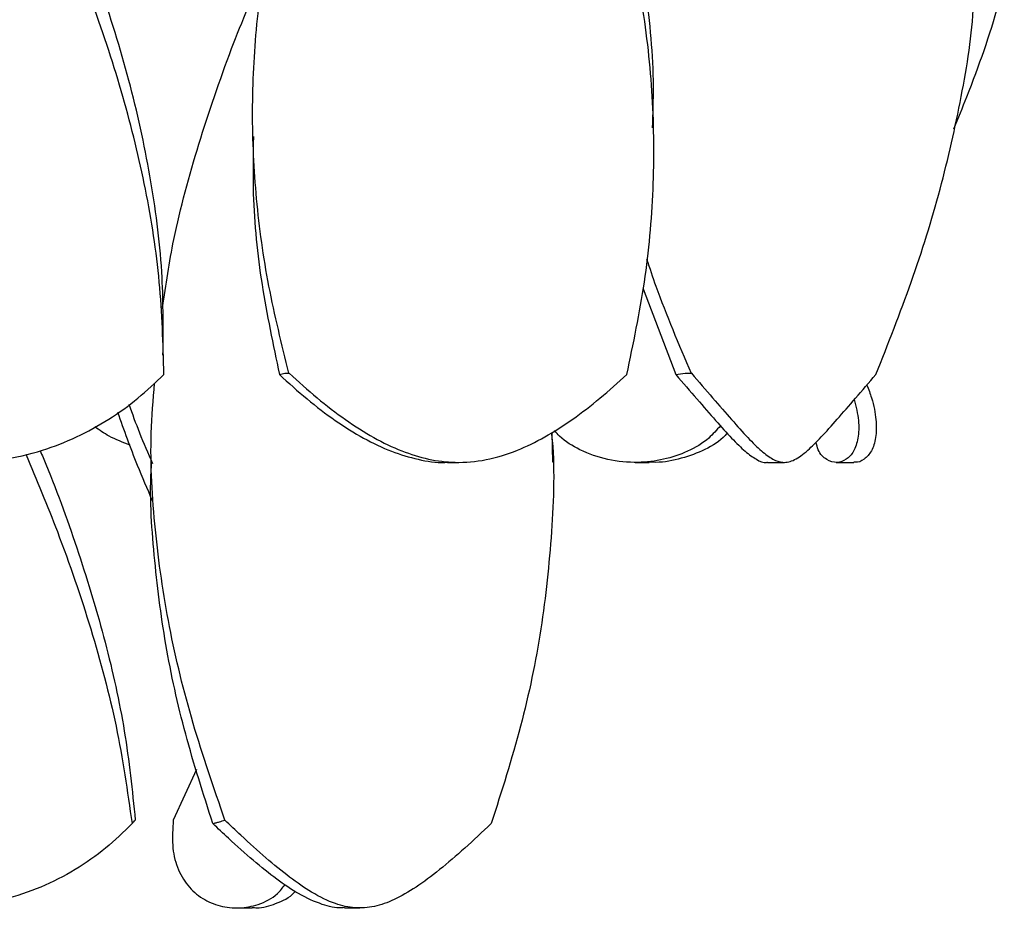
# Model space of a CAD drawing. Header units: millimetres. Extents: x 1128 to 3106, y 573 to 3385.
# Tile 20 of 44: x 1393 to 1503, y 2278 to 2378. Entities that reach past the tile are written whole.
import ezdxf

# ---------------------------------------------------------------- set-up
doc = ezdxf.new("R2010")
doc.units = ezdxf.units.MM

msp = doc.modelspace()

# ---------------------------------------------------------------- linework, layer by layer
at = {"color": 7, "linetype": 'Continuous', "lineweight": 25}
for p, q in [((1418.8, 2365.22), (1418.8, 2365.22)), ((1463.8, 2365.22), (1463.8, 2365.22)), ((1462.61, 2347.63), (1466.28, 2338)), ((1408.85, 2339.99), (1408.85, 2339.99)), ((1421.82, 2338), (1422.44, 2338.15)), ((1422.44, 2338.15), (1422.85, 2338.15)), ((1422.85, 2338.15), (1422.93, 2338.15)), ((1466.28, 2338), (1467.31, 2338.15)), ((1467.31, 2338.15), (1467.99, 2338.15)), ((1467.99, 2338.15), (1468.04, 2338.15)), ((1452.37, 2331.51), (1452.45, 2328.19)), ((1407.47, 2328.15), (1407.47, 2328.15)), ((1440.66, 2328.15), (1441.94, 2328.15)), ((1452.47, 2328.15), (1452.47, 2328.15)), ((1461.73, 2328.15), (1463.28, 2328.15)), ((1476.57, 2328.15), (1478.45, 2328.15)), ((1484.28, 2328.15), (1486.26, 2328.15)), ((1412.51, 2293.69), (1409.92, 2288)), ((1417.02, 2278.15), (1418.76, 2278.15)), ((1429.1, 2278.15), (1430.83, 2278.15))]:
    msp.add_line(p, q, dxfattribs=at)
for points, knots in [([(1463.67, 2365.71), (1463.72, 2367.26), (1463.91, 2372.38), (1463.03, 2381.08), (1461.1, 2391.82), (1458.16, 2402.35), (1454.5, 2412.67), (1450.38, 2422.69), (1447.35, 2429.33), (1445.85, 2432.61)], [0, 0, 0, 0, 0.069353, 0.229781, 0.390214, 0.550691, 0.701966, 0.853234, 1, 1, 1, 1]), ([(1460.78, 2338), (1461.51, 2341.46), (1462.97, 2348.39), (1463.89, 2358.79), (1463.82, 2369.19), (1462.66, 2379.59), (1460.49, 2389.98), (1457.48, 2400.18), (1453.81, 2410.19), (1449.69, 2419.99), (1446.63, 2426.74), (1444.99, 2430.23), (1444.88, 2430.45)], [0, 0, 0, 0, 0.1124443, 0.2249264, 0.3373826, 0.4498273, 0.5623101, 0.6747652, 0.7807901, 0.88685, 0.9928667, 1, 1, 1, 1]), ([(1434.41, 2427.45), (1433.05, 2424.38), (1430.15, 2417.86), (1426.3, 2407.87), (1422.97, 2397.48), (1420.56, 2387.3), (1419.11, 2377.31), (1418.61, 2367.52), (1419.08, 2357.73), (1420.43, 2347.94), (1422.04, 2341.41), (1422.85, 2338.15)], [0, 0, 0, 0, 0.103024, 0.219279, 0.335574, 0.451843, 0.561461, 0.671117, 0.780727, 0.890385, 1, 1, 1, 1]), ([(1408.76, 2340.19), (1408.78, 2343.09), (1408.84, 2349.56), (1407.57, 2359.62), (1405.27, 2370.35), (1401.98, 2381.08), (1397.92, 2391.82), (1393.36, 2402.35), (1390, 2409.59), (1388.27, 2413.25), (1388.14, 2413.54)], [0, 0, 0, 0, 0.118443, 0.264792, 0.411153, 0.557477, 0.703805, 0.850173, 0.988148, 1, 1, 1, 1]), ([(1408.87, 2338), (1408.77, 2341.46), (1408.57, 2348.39), (1406.94, 2358.79), (1404.41, 2369.19), (1401, 2379.59), (1396.91, 2389.98), (1392.41, 2400.18), (1389.07, 2407.32), (1387.34, 2410.99), (1387.15, 2411.39)], [0, 0, 0, 0, 0.141648, 0.283344, 0.425007, 0.566655, 0.708352, 0.850013, 0.983575, 1, 1, 1, 1]), ([(1408.7, 2345.53), (1409.08, 2348.07), (1410, 2354.18), (1412.68, 2363.87), (1416.14, 2374.07), (1418.91, 2380.71), (1420.2, 2383.77)], [0, 0, 0, 0, 0.199299, 0.4795, 0.759636, 1, 1, 1, 1]), ([(1497.46, 2365.57), (1497.95, 2366.77), (1499.86, 2371.45), (1501.81, 2376.95), (1502.91, 2381.25), (1503.12, 2382.08)], [0, 0, 0, 0, 0.219355, 0.849026, 1, 1, 1, 1]), ([(1488.72, 2338), (1490.09, 2341.46), (1492.82, 2348.39), (1496.07, 2358.79), (1498.38, 2369.19), (1499.57, 2376.35), (1499.68, 2380.04), (1499.69, 2380.27)], [0, 0, 0, 0, 0.245927, 0.491938, 0.737891, 0.983819, 1, 1, 1, 1]), ([(1418.9, 2364.72), (1418.87, 2362.57), (1418.76, 2357.04), (1419.69, 2348.13), (1421.11, 2341.37), (1421.82, 2338)], [0, 0, 0, 0, 0.241522, 0.620832, 1, 1, 1, 1]), ([(1463, 2350.94), (1463.34, 2349.94), (1464.79, 2345.68), (1466.6, 2341.41), (1467.99, 2338.15)], [0, 0, 0, 0, 0.234737, 1, 1, 1, 1]), ([(1364.01, 2338.15), (1364.98, 2337.21), (1366.94, 2335.34), (1370.36, 2332.89), (1374.06, 2330.86), (1377.96, 2329.36), (1381.94, 2328.43), (1386.18, 2328.04), (1390.64, 2328.33), (1395.05, 2329.34), (1399.1, 2330.93), (1402.71, 2332.92), (1406.02, 2335.3), (1407.92, 2337.1), (1408.87, 2338)], [0, 0, 0, 0, 0.082176, 0.164297, 0.246593, 0.328929, 0.409904, 0.49092, 0.585521, 0.680053, 0.760784, 0.841477, 0.920715, 1, 1, 1, 1]), ([(1421.82, 2338), (1422.84, 2337.07), (1424.9, 2335.21), (1428.09, 2332.79), (1431.26, 2330.8), (1434.38, 2329.3), (1437.4, 2328.45), (1439.47, 2328.06), (1440.56, 2328.17), (1440.66, 2328.18)], [0, 0, 0, 0, 0.164404, 0.328701, 0.493294, 0.657974, 0.82064, 0.983386, 1, 1, 1, 1]), ([(1422.93, 2338.15), (1423.96, 2337.21), (1426.02, 2335.34), (1429.22, 2332.89), (1432.41, 2330.86), (1435.53, 2329.36), (1438.56, 2328.43), (1441.69, 2328.04), (1444.98, 2328.33), (1448.32, 2329.34), (1451.58, 2330.93), (1454.69, 2332.92), (1457.79, 2335.3), (1459.78, 2337.1), (1460.78, 2338)], [0, 0, 0, 0, 0.082176, 0.164297, 0.246593, 0.328929, 0.409904, 0.49092, 0.585521, 0.680053, 0.760784, 0.841477, 0.920715, 1, 1, 1, 1]), ([(1466.28, 2338), (1467.08, 2337.07), (1468.69, 2335.21), (1470.79, 2332.79), (1472.59, 2330.8), (1474.09, 2329.3), (1475.34, 2328.45), (1476.11, 2328.06), (1476.53, 2328.17), (1476.57, 2328.18)], [0, 0, 0, 0, 0.164404, 0.328701, 0.493294, 0.657974, 0.82064, 0.983386, 1, 1, 1, 1]), ([(1468.04, 2338.15), (1468.84, 2337.21), (1470.45, 2335.34), (1472.58, 2332.89), (1474.39, 2330.86), (1475.91, 2329.36), (1477.17, 2328.43), (1478.36, 2328.04), (1479.58, 2328.33), (1480.96, 2329.34), (1482.55, 2330.93), (1484.33, 2332.92), (1486.4, 2335.3), (1487.95, 2337.1), (1488.72, 2338)], [0, 0, 0, 0, 0.082176, 0.164297, 0.246593, 0.328929, 0.409904, 0.49092, 0.585521, 0.680053, 0.760784, 0.841477, 0.920715, 1, 1, 1, 1]), ([(1415.71, 2288), (1414.46, 2291.62), (1411.96, 2298.86), (1409.32, 2309.72), (1407.75, 2320.58), (1407.22, 2329.68), (1407.66, 2335.17), (1407.81, 2337.04)], [0, 0, 0, 0, 0.2213986, 0.4428343, 0.6642946, 0.8857013, 1, 1, 1, 1]), ([(1487.71, 2336.83), (1487.9, 2336.34), (1488.43, 2334.93), (1488.8, 2332.89), (1488.77, 2330.86), (1488.27, 2329.35), (1487.43, 2328.47), (1486.69, 2328.07), (1486.31, 2328.18), (1486.26, 2328.19)], [0, 0, 0, 0, 0.092151, 0.26967, 0.447568, 0.625554, 0.800596, 0.975728, 1, 1, 1, 1]), ([(1407.62, 2328), (1407.12, 2329.15), (1406.14, 2331.36), (1405.35, 2333.57), (1404.96, 2334.64)], [0, 0, 0, 0, 0.516841, 1, 1, 1, 1]), ([(1486.3, 2335.19), (1486.49, 2334.39), (1486.87, 2332.75), (1486.77, 2330.8), (1486.27, 2329.31), (1485.41, 2328.4), (1484.32, 2328.03), (1483.18, 2328.37), (1482.3, 2329.2), (1482.08, 2330.13), (1482.01, 2330.43)], [0, 0, 0, 0, 0.123523, 0.251462, 0.379467, 0.505907, 0.63241, 0.780624, 0.928725, 1, 1, 1, 1]), ([(1407.59, 2323.84), (1407.01, 2325.16), (1405.58, 2328.46), (1404.41, 2331.76), (1403.71, 2333.74)], [0, 0, 0, 0, 0.40001, 1, 1, 1, 1]), ([(1405.07, 2330.08), (1404.26, 2330.39), (1402.83, 2330.93), (1401.63, 2331.77), (1401.11, 2332.13)], [0, 0, 0, 0, 0.5636719, 1, 1, 1, 1]), ([(1452.33, 2331.49), (1452.34, 2331.43), (1452.73, 2327.72), (1452.44, 2320.38), (1451.34, 2309.46), (1449.05, 2298.53), (1446.74, 2291.25), (1445.58, 2287.61)], [0, 0, 0, 0, 0.004262, 0.253172, 0.502134, 0.751092, 1, 1, 1, 1]), ([(1471.28, 2332.26), (1470.86, 2331.78), (1469.85, 2330.61), (1467.65, 2329.32), (1464.93, 2328.4), (1461.87, 2328.04), (1458.61, 2328.34), (1455.63, 2329.41), (1453.63, 2330.61), (1452.87, 2331.5), (1452.69, 2331.72)], [0, 0, 0, 0, 0.095737, 0.233147, 0.368877, 0.504674, 0.663777, 0.82276, 0.958162, 1, 1, 1, 1]), ([(1472.04, 2331.43), (1471.9, 2331.26), (1471.14, 2330.42), (1469.27, 2329.37), (1466.59, 2328.46), (1464.51, 2328.07), (1463.42, 2328.18), (1463.29, 2328.19)], [0, 0, 0, 0, 0.070935, 0.370266, 0.664648, 0.959179, 1, 1, 1, 1]), ([(1393.37, 2329.08), (1394.59, 2326.18), (1397.32, 2319.64), (1400.78, 2309.46), (1403.72, 2298.53), (1404.77, 2291.25), (1405.29, 2287.61)], [0, 0, 0, 0, 0.209821, 0.473235, 0.736643, 1, 1, 1, 1]), ([(1394.99, 2329.45), (1395.2, 2328.95), (1396.83, 2325.11), (1399.38, 2317.95), (1402.4, 2307.97), (1404.61, 2297.99), (1405.31, 2291.33), (1405.65, 2288)], [0, 0, 0, 0, 0.0366662, 0.2775264, 0.5183157, 0.7592033, 1, 1, 1, 1]), ([(1414.35, 2287.61), (1413.28, 2290.96), (1411.14, 2297.66), (1408.92, 2307.71), (1407.69, 2317.75), (1407.24, 2324.57), (1407.47, 2328.03), (1407.48, 2328.15)], [0, 0, 0, 0, 0.24784, 0.495755, 0.7435728, 0.9914729, 1, 1, 1, 1]), ([(1405.29, 2287.61), (1404.34, 2286.67), (1402.43, 2284.8), (1398.96, 2282.37), (1395.1, 2280.4), (1390.97, 2279), (1386.68, 2278.22), (1382.35, 2278.07), (1377.82, 2278.55), (1373.45, 2279.73), (1369.38, 2281.53), (1365.88, 2283.72), (1363.16, 2285.93), (1361.74, 2287.43), (1361.2, 2288)], [0, 0, 0, 0, 0.086355, 0.172652, 0.259123, 0.345634, 0.430021, 0.515276, 0.60052, 0.698033, 0.781415, 0.86494, 0.948501, 1, 1, 1, 1]), ([(1405.29, 2287.61), (1405.32, 2287.64), (1405.38, 2287.71), (1405.5, 2287.84), (1405.6, 2287.94), (1405.65, 2288)], [0, 0, 0, 0, 0.2698894, 0.539779, 1, 1, 1, 1]), ([(1409.92, 2288), (1409.85, 2287.05), (1409.72, 2285.13), (1410.28, 2282.64), (1411.46, 2280.6), (1413.13, 2279.13), (1415.15, 2278.28), (1417.32, 2278.05), (1419.56, 2278.48), (1421.38, 2279.39), (1422.18, 2280.41), (1422.46, 2280.76)], [0, 0, 0, 0, 0.115674, 0.231266, 0.347163, 0.463108, 0.575171, 0.688375, 0.801572, 0.931538, 1, 1, 1, 1]), ([(1414.35, 2287.61), (1414.47, 2287.64), (1414.72, 2287.71), (1415.17, 2287.84), (1415.5, 2287.94), (1415.71, 2288)], [0, 0, 0, 0, 0.2698894, 0.539779, 1, 1, 1, 1]), ([(1429.1, 2278.19), (1429, 2278.18), (1428.18, 2278.08), (1426.53, 2278.51), (1424.14, 2279.56), (1421.55, 2281.31), (1418.91, 2283.44), (1416.48, 2285.59), (1414.93, 2287.06), (1414.35, 2287.61)], [0, 0, 0, 0, 0.023113, 0.195178, 0.392734, 0.561782, 0.729961, 0.898198, 1, 1, 1, 1]), ([(1445.58, 2287.61), (1444.58, 2286.67), (1442.59, 2284.8), (1439.75, 2282.37), (1437.11, 2280.4), (1434.69, 2279), (1432.45, 2278.22), (1430.3, 2278.07), (1428.01, 2278.55), (1425.6, 2279.73), (1422.99, 2281.53), (1420.32, 2283.72), (1417.87, 2285.93), (1416.3, 2287.43), (1415.71, 2288)], [0, 0, 0, 0, 0.0863547, 0.1726524, 0.2591231, 0.3456344, 0.4300207, 0.5152757, 0.6005204, 0.6980326, 0.7814148, 0.8649404, 0.9485007, 1, 1, 1, 1]), ([(1418.76, 2278.21), (1418.94, 2278.19), (1419.83, 2278.1), (1421.51, 2278.63), (1423, 2279.29), (1423.56, 2279.98), (1423.58, 2280.02)], [0, 0, 0, 0, 0.1008779, 0.5097387, 0.9774382, 1, 1, 1, 1])]:
    msp.add_open_spline(points, degree=3, knots=knots, dxfattribs=at)

doc.saveas('drawing.dxf')
